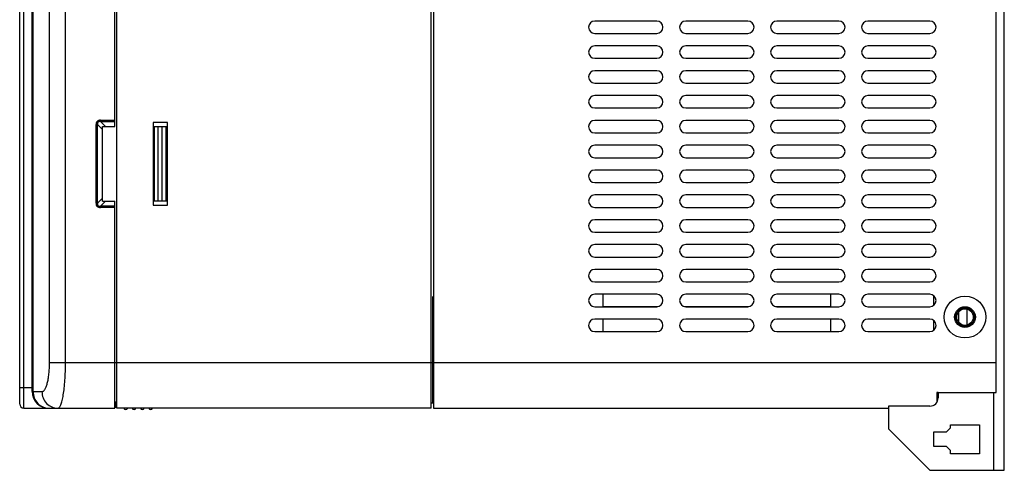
# Model space of a CAD drawing. Header units: millimetres. Extents: x 802 to 9345, y -804 to 1180.
# Tile 141 of 189: x 6332 to 6570, y -359 to -251. Entities that reach past the tile are written whole.
import ezdxf

# ---------------------------------------------------------------- set-up
doc = ezdxf.new("R2010")
doc.units = ezdxf.units.MM
doc.header["$LTSCALE"] = 30.734
doc.layers.get('0').update_dxf_attribs({"linetype": 'CONTINUOUS'})

msp = doc.modelspace()

# ---------------------------------------------------------------- linework, layer by layer
at = {"linetype": 'Continuous'}
for p, q in [((6333.17, -344.45), (6333.17, 175.55)), ((6355.67, -344.45), (6355.67, 175.55)), ((6431.67, -344.45), (6431.67, 175.55)), ((6432.17, 175.55), (6432.17, -344.45)), ((6343.26, -333.45), (6343.26, 164.55)), ((6332.17, -343.45), (6332.17, -74.45)), ((6335.17, -340.45), (6335.17, -74.45)), ((6335.4, -340.45), (6335.4, -74.45)), ((6339.39, -333.45), (6339.39, -74.45)), ((6568.17, -340.66), (6568.17, -115.25)), ((6570.17, -359.45), (6570.17, -123.95)), ((6355.17, -276.45), (6355.17, -126.45)), ((6486.17, -250.95), (6471.17, -250.95)), ((6508.17, -250.95), (6493.17, -250.95)), ((6530.17, -250.95), (6515.17, -250.95)), ((6552.17, -250.95), (6537.17, -250.95)), ((6471.17, -253.95), (6486.17, -253.95)), ((6493.17, -253.95), (6508.17, -253.95)), ((6515.17, -253.95), (6530.17, -253.95)), ((6537.17, -253.95), (6552.17, -253.95)), ((6486.17, -256.95), (6471.17, -256.95)), ((6508.17, -256.95), (6493.17, -256.95)), ((6530.17, -256.95), (6515.17, -256.95)), ((6552.17, -256.95), (6537.17, -256.95)), ((6471.17, -259.95), (6486.17, -259.95)), ((6493.17, -259.95), (6508.17, -259.95)), ((6515.17, -259.95), (6530.17, -259.95)), ((6537.17, -259.95), (6552.17, -259.95)), ((6486.17, -262.95), (6471.17, -262.95)), ((6508.17, -262.95), (6493.17, -262.95)), ((6530.17, -262.95), (6515.17, -262.95)), ((6552.17, -262.95), (6537.17, -262.95)), ((6471.17, -265.95), (6486.17, -265.95)), ((6493.17, -265.95), (6508.17, -265.95)), ((6515.17, -265.95), (6530.17, -265.95)), ((6537.17, -265.95), (6552.17, -265.95)), ((6486.17, -268.95), (6471.17, -268.95)), ((6508.17, -268.95), (6493.17, -268.95)), ((6530.17, -268.95), (6515.17, -268.95)), ((6552.17, -268.95), (6537.17, -268.95)), ((6471.17, -271.95), (6486.17, -271.95)), ((6493.17, -271.95), (6508.17, -271.95)), ((6515.17, -271.95), (6530.17, -271.95)), ((6537.17, -271.95), (6552.17, -271.95)), ((6350.97, -275.96), (6350.62, -275.96)), ((6350.62, -294.95), (6350.62, -275.96)), ((6350.97, -275.96), (6352.17, -277.16)), ((6350.97, -294.95), (6350.97, -275.96)), ((6351.68, -274.9), (6355.17, -274.9)), ((6351.68, -274.9), (6351.68, -275.25)), ((6351.68, -275.25), (6355.17, -275.25)), ((6351.68, -275.25), (6352.88, -276.45)), ((6367.87, -275.45), (6364.47, -275.45)), ((6364.47, -275.45), (6364.47, -295.45)), ((6367.87, -295.45), (6367.87, -275.45)), ((6486.17, -274.95), (6471.17, -274.95)), ((6508.17, -274.95), (6493.17, -274.95)), ((6530.17, -274.95), (6515.17, -274.95)), ((6552.17, -274.95), (6537.17, -274.95)), ((6352.17, -276.45), (6355.17, -276.45)), ((6352.17, -294.45), (6352.17, -276.45)), ((6364.47, -276.45), (6367.72, -276.45)), ((6364.67, -276.45), (6364.67, -294.45)), ((6365.54, -276.45), (6365.54, -294.45)), ((6366.54, -276.45), (6366.54, -294.45)), ((6367.54, -294.45), (6367.54, -276.45)), ((6367.72, -294.45), (6367.72, -276.45)), ((6471.17, -277.95), (6486.17, -277.95)), ((6493.17, -277.95), (6508.17, -277.95)), ((6515.17, -277.95), (6530.17, -277.95)), ((6537.17, -277.95), (6552.17, -277.95)), ((6486.17, -280.95), (6471.17, -280.95)), ((6508.17, -280.95), (6493.17, -280.95)), ((6530.17, -280.95), (6515.17, -280.95)), ((6552.17, -280.95), (6537.17, -280.95)), ((6471.17, -283.95), (6486.17, -283.95)), ((6493.17, -283.95), (6508.17, -283.95)), ((6515.17, -283.95), (6530.17, -283.95)), ((6537.17, -283.95), (6552.17, -283.95)), ((6486.17, -286.95), (6471.17, -286.95)), ((6508.17, -286.95), (6493.17, -286.95)), ((6530.17, -286.95), (6515.17, -286.95)), ((6552.17, -286.95), (6537.17, -286.95)), ((6471.17, -289.95), (6486.17, -289.95)), ((6493.17, -289.95), (6508.17, -289.95)), ((6515.17, -289.95), (6530.17, -289.95)), ((6537.17, -289.95), (6552.17, -289.95)), ((6350.62, -294.95), (6350.97, -294.95)), ((6350.97, -294.95), (6352.17, -293.75)), ((6351.68, -295.66), (6352.88, -294.45)), ((6352.17, -294.45), (6355.17, -294.45)), ((6355.17, -344.45), (6355.17, -294.45)), ((6367.72, -294.45), (6364.47, -294.45)), ((6486.17, -292.95), (6471.17, -292.95)), ((6508.17, -292.95), (6493.17, -292.95)), ((6530.17, -292.95), (6515.17, -292.95)), ((6552.17, -292.95), (6537.17, -292.95)), ((6355.17, -295.66), (6351.68, -295.66)), ((6351.68, -295.66), (6351.68, -296.01)), ((6355.17, -296.01), (6351.68, -296.01)), ((6364.47, -295.45), (6367.87, -295.45)), ((6471.17, -295.95), (6486.17, -295.95)), ((6493.17, -295.95), (6508.17, -295.95)), ((6515.17, -295.95), (6530.17, -295.95)), ((6537.17, -295.95), (6552.17, -295.95)), ((6486.17, -298.95), (6471.17, -298.95)), ((6508.17, -298.95), (6493.17, -298.95)), ((6530.17, -298.95), (6515.17, -298.95)), ((6552.17, -298.95), (6537.17, -298.95)), ((6471.17, -301.95), (6486.17, -301.95)), ((6493.17, -301.95), (6508.17, -301.95)), ((6515.17, -301.95), (6530.17, -301.95)), ((6537.17, -301.95), (6552.17, -301.95)), ((6486.17, -304.95), (6471.17, -304.95)), ((6508.17, -304.95), (6493.17, -304.95)), ((6530.17, -304.95), (6515.17, -304.95)), ((6552.17, -304.95), (6537.17, -304.95)), ((6471.17, -307.95), (6486.17, -307.95)), ((6493.17, -307.95), (6508.17, -307.95)), ((6515.17, -307.95), (6530.17, -307.95)), ((6537.17, -307.95), (6552.17, -307.95)), ((6486.17, -310.95), (6471.17, -310.95)), ((6508.17, -310.95), (6493.17, -310.95)), ((6530.17, -310.95), (6515.17, -310.95)), ((6552.17, -310.95), (6537.17, -310.95)), ((6471.17, -313.95), (6486.17, -313.95)), ((6493.17, -313.95), (6508.17, -313.95)), ((6515.17, -313.95), (6530.17, -313.95)), ((6537.17, -313.95), (6552.17, -313.95)), ((6432.07, -343.14), (6432.07, -317.45)), ((6486.17, -316.95), (6471.17, -316.95)), ((6473.17, -319.89), (6473.17, -317.02)), ((6508.17, -316.95), (6493.17, -316.95)), ((6530.17, -316.95), (6515.17, -316.95)), ((6528.17, -317.02), (6528.17, -319.89)), ((6552.17, -316.95), (6537.17, -316.95)), ((6553.17, -319.53), (6553.17, -317.38)), ((6471.17, -319.95), (6486.17, -319.95)), ((6473.17, -319.89), (6486.44, -319.89)), ((6492.9, -319.89), (6508.44, -319.89)), ((6493.17, -319.95), (6508.17, -319.95)), ((6514.9, -319.89), (6528.17, -319.89)), ((6515.17, -319.95), (6530.17, -319.95)), ((6537.17, -319.95), (6552.17, -319.95)), ((6559.17, -323.77), (6559.17, -321.14)), ((6561.17, -324.39), (6561.17, -320.52)), ((6486.17, -322.95), (6471.17, -322.95)), ((6473.17, -325.95), (6473.17, -322.95)), ((6508.17, -322.95), (6493.17, -322.95)), ((6530.17, -322.95), (6515.17, -322.95)), ((6528.17, -322.95), (6528.17, -325.95)), ((6552.17, -322.95), (6537.17, -322.95)), ((6553.17, -325.53), (6553.17, -323.38)), ((6471.17, -325.95), (6486.17, -325.95)), ((6493.17, -325.95), (6508.17, -325.95)), ((6515.17, -325.95), (6530.17, -325.95)), ((6537.17, -325.95), (6552.17, -325.95)), ((6339.39, -333.45), (6432.07, -333.45)), ((6432.17, -333.45), (6568.17, -333.45)), ((6332.17, -339.45), (6335.17, -339.45)), ((6335.17, -340.45), (6337.55, -340.45)), ((6554.17, -340.7), (6553.87, -340.7)), ((6553.87, -340.7), (6553.87, -342.98)), ((6554.17, -340.7), (6554.17, -341.95)), ((6567.67, -359.45), (6567.67, -340.66)), ((6333.17, -344.45), (6355.17, -344.45)), ((6355.67, -343), (6355.17, -343.01)), ((6355.67, -344.27), (6355.17, -344.27)), ((6355.38, -343), (6355.38, -344.27)), ((6431.67, -344.45), (6355.67, -344.45)), ((6431.67, -343.15), (6432.07, -343.14)), ((6432.17, -344.45), (6453.67, -344.45)), ((6453.67, -344.44), (6470.67, -344.44)), ((6453.67, -344.44), (6470.67, -344.44)), ((6453.67, -344.44), (6453.67, -344.44)), ((6470.67, -344.44), (6470.67, -344.44)), ((6470.67, -344.45), (6481.17, -344.45)), ((6481.17, -344.44), (6498.17, -344.44)), ((6481.17, -344.44), (6498.17, -344.44)), ((6481.17, -344.44), (6481.17, -344.44)), ((6498.17, -344.44), (6498.17, -344.44)), ((6498.17, -344.45), (6508.67, -344.45)), ((6508.67, -344.44), (6525.67, -344.44)), ((6508.67, -344.44), (6525.67, -344.44)), ((6508.67, -344.44), (6508.67, -344.44)), ((6525.67, -344.44), (6525.67, -344.44)), ((6525.67, -344.45), (6536.17, -344.45)), ((6536.17, -344.44), (6542.17, -344.44)), ((6536.17, -344.44), (6542.17, -344.44)), ((6536.17, -344.44), (6536.17, -344.44)), ((6552.17, -343.95), (6542.17, -343.95)), ((6542.17, -343.95), (6542.17, -349.45)), ((6542.17, -349.45), (6552.17, -359.45)), ((6556.17, -350.2), (6557.17, -349.2)), ((6557.17, -348.45), (6564.17, -348.45)), ((6557.17, -349.2), (6557.17, -348.45)), ((6564.17, -348.45), (6564.17, -355.45)), ((6553.17, -350.2), (6556.17, -350.2)), ((6553.17, -353.7), (6553.17, -350.2)), ((6556.17, -353.7), (6553.17, -353.7)), ((6557.17, -354.7), (6556.17, -353.7)), ((6557.17, -355.45), (6557.17, -354.7)), ((6564.17, -355.45), (6557.17, -355.45)), ((6552.17, -359.45), (6570.17, -359.45))]:
    msp.add_line(p, q, dxfattribs=at)
for radius in [5.05, 2.5, 2.3, 2.25, 2]:
    msp.add_circle((6560.67, -322.45), radius, dxfattribs=at)
for centre, radius, start, end in [((6471.17, -252.45), 1.5, 90, 270), ((6486.17, -252.45), 1.5, 270, 90), ((6493.17, -252.45), 1.5, 90, 270), ((6508.17, -252.45), 1.5, 270, 90), ((6515.17, -252.45), 1.5, 90, 270), ((6530.17, -252.45), 1.5, 270, 90), ((6537.17, -252.45), 1.5, 90, 270), ((6552.17, -252.45), 1.5, 270, 90), ((6471.17, -258.45), 1.5, 90, 270), ((6486.17, -258.45), 1.5, 270, 90), ((6493.17, -258.45), 1.5, 90, 270), ((6508.17, -258.45), 1.5, 270, 90), ((6515.17, -258.45), 1.5, 90, 270), ((6530.17, -258.45), 1.5, 270, 90), ((6537.17, -258.45), 1.5, 90, 270), ((6552.17, -258.45), 1.5, 270, 90), ((6471.17, -264.45), 1.5, 90, 270), ((6486.17, -264.45), 1.5, 270, 90), ((6493.17, -264.45), 1.5, 90, 270), ((6508.17, -264.45), 1.5, 270, 90), ((6515.17, -264.45), 1.5, 90, 270), ((6530.17, -264.45), 1.5, 270, 90), ((6537.17, -264.45), 1.5, 90, 270), ((6552.17, -264.45), 1.5, 270, 90), ((6471.17, -270.45), 1.5, 90, 270), ((6486.17, -270.45), 1.5, 270, 90), ((6493.17, -270.45), 1.5, 90, 270), ((6508.17, -270.45), 1.5, 270, 90), ((6515.17, -270.45), 1.5, 90, 270), ((6530.17, -270.45), 1.5, 270, 90), ((6537.17, -270.45), 1.5, 90, 270), ((6552.17, -270.45), 1.5, 270, 90), ((6471.17, -276.45), 1.5, 90, 270), ((6486.17, -276.45), 1.5, 270, 90), ((6493.17, -276.45), 1.5, 90, 270), ((6508.17, -276.45), 1.5, 270, 90), ((6515.17, -276.45), 1.5, 90, 270), ((6530.17, -276.45), 1.5, 270, 90), ((6537.17, -276.45), 1.5, 90, 270), ((6552.17, -276.45), 1.5, 270, 90), ((6471.17, -282.45), 1.5, 90, 270), ((6486.17, -282.45), 1.5, 270, 90), ((6493.17, -282.45), 1.5, 90, 270), ((6508.17, -282.45), 1.5, 270, 90), ((6515.17, -282.45), 1.5, 90, 270), ((6530.17, -282.45), 1.5, 270, 90), ((6537.17, -282.45), 1.5, 90, 270), ((6552.17, -282.45), 1.5, 270, 90), ((6471.17, -288.45), 1.5, 90, 270), ((6486.17, -288.45), 1.5, 270, 90), ((6493.17, -288.45), 1.5, 90, 270), ((6508.17, -288.45), 1.5, 270, 90), ((6515.17, -288.45), 1.5, 90, 270), ((6530.17, -288.45), 1.5, 270, 90), ((6537.17, -288.45), 1.5, 90, 270), ((6552.17, -288.45), 1.5, 270, 90), ((6471.17, -294.45), 1.5, 90, 270), ((6486.17, -294.45), 1.5, 270, 90), ((6493.17, -294.45), 1.5, 90, 270), ((6508.17, -294.45), 1.5, 270, 90), ((6515.17, -294.45), 1.5, 90, 270), ((6530.17, -294.45), 1.5, 270, 90), ((6537.17, -294.45), 1.5, 90, 270), ((6552.17, -294.45), 1.5, 270, 90), ((6471.17, -300.45), 1.5, 90, 270), ((6486.17, -300.45), 1.5, 270, 90), ((6493.17, -300.45), 1.5, 90, 270), ((6508.17, -300.45), 1.5, 270, 90), ((6515.17, -300.45), 1.5, 90, 270), ((6530.17, -300.45), 1.5, 270, 90), ((6537.17, -300.45), 1.5, 90, 270), ((6552.17, -300.45), 1.5, 270, 90), ((6471.17, -306.45), 1.5, 90, 270), ((6486.17, -306.45), 1.5, 270, 90), ((6493.17, -306.45), 1.5, 90, 270), ((6508.17, -306.45), 1.5, 270, 90), ((6515.17, -306.45), 1.5, 90, 270), ((6530.17, -306.45), 1.5, 270, 90), ((6537.17, -306.45), 1.5, 90, 270), ((6552.17, -306.45), 1.5, 270, 90), ((6471.17, -312.45), 1.5, 90, 270), ((6486.17, -312.45), 1.5, 270, 90), ((6493.17, -312.45), 1.5, 90, 270), ((6508.17, -312.45), 1.5, 270, 90), ((6515.17, -312.45), 1.5, 90, 270), ((6530.17, -312.45), 1.5, 270, 90), ((6537.17, -312.45), 1.5, 90, 270), ((6552.17, -312.45), 1.5, 270, 90), ((6471.17, -318.45), 1.5, 90, 270), ((6486.17, -318.45), 1.5, 270, 90), ((6493.17, -318.45), 1.5, 90, 270), ((6508.17, -318.45), 1.5, 270, 90), ((6515.17, -318.45), 1.5, 90, 270), ((6530.17, -318.45), 1.5, 270, 90), ((6537.17, -318.45), 1.5, 90, 270), ((6552.17, -318.45), 1.5, 270, 90), ((6471.17, -324.45), 1.5, 90, 270), ((6486.17, -324.45), 1.5, 270, 90), ((6493.17, -324.45), 1.5, 90, 270), ((6508.17, -324.45), 1.5, 270, 90), ((6515.17, -324.45), 1.5, 90, 270), ((6530.17, -324.45), 1.5, 270, 90), ((6537.17, -324.45), 1.5, 90, 270), ((6552.17, -324.45), 1.5, 270, 90), ((6339.17, -340.45), 4, 180, 270), ((6552.17, -341.95), 2, 270, 0), ((6333.17, -343.45), 1, 180, 270), ((6357.82, -344.27), 0.5, 202.2152, 337.7848), ((6359.82, -344.27), 0.5, 202.2152, 337.7848), ((6361.82, -344.27), 0.5, 202.2152, 337.7848), ((6363.82, -344.27), 0.5, 202.2152, 337.7848)]:
    msp.add_arc(centre, radius, start, end, dxfattribs=at)
msp.add_ellipse((3394.4, -333.45), major_axis=(4201.68, 0), ratio=0.002618, start_param=-0.719668, end_param=-0.714598, dxfattribs=at)
for points, knots in [([(6351.68, -274.9), (6351.53, -274.9), (6351.25, -274.93), (6350.87, -275.15), (6350.65, -275.53), (6350.62, -275.82), (6350.62, -275.96)], [0, 0, 0, 0, 0.25052, 0.5, 0.74948, 1, 1, 1, 1]), ([(6351.68, -275.25), (6351.58, -275.24), (6351.42, -275.23), (6351.22, -275.29), (6351.1, -275.38), (6351.01, -275.51), (6350.95, -275.7), (6350.95, -275.86), (6350.97, -275.96)], [0, 0, 0, 0, 0.249177, 0.374526, 0.5, 0.625475, 0.750823, 1, 1, 1, 1]), ([(6350.62, -294.95), (6350.62, -295.09), (6350.65, -295.38), (6350.87, -295.75), (6351.25, -295.97), (6351.53, -296.01), (6351.68, -296.01)], [0, 0, 0, 0, 0.25052, 0.5, 0.74948, 1, 1, 1, 1]), ([(6350.97, -294.95), (6350.95, -295.05), (6350.95, -295.21), (6351.01, -295.4), (6351.1, -295.53), (6351.22, -295.62), (6351.42, -295.68), (6351.58, -295.67), (6351.68, -295.66)], [0, 0, 0, 0, 0.249177, 0.374526, 0.5, 0.625475, 0.750823, 1, 1, 1, 1]), ([(6337.55, -340.45), (6337.61, -340.45), (6337.73, -340.43), (6337.91, -340.32), (6338.09, -340.16), (6338.33, -339.82), (6338.6, -339.25), (6338.87, -338.39), (6339.09, -337.34), (6339.26, -336.14), (6339.36, -334.82), (6339.39, -333.92), (6339.39, -333.45)], [0, 0, 0, 0, 0.023938, 0.050623, 0.082032, 0.119291, 0.213073, 0.332821, 0.47623, 0.639138, 0.815949, 1, 1, 1, 1]), ([(6341.41, -344.45), (6341.48, -344.45), (6341.62, -344.41), (6341.8, -344.23), (6341.97, -343.97), (6342.13, -343.6), (6342.29, -343.14), (6342.44, -342.59), (6342.59, -341.96), (6342.77, -340.95), (6342.96, -339.52), (6343.13, -337.63), (6343.23, -335.59), (6343.26, -334.17), (6343.26, -333.45)], [0, 0, 0, 0, 0.016369, 0.037107, 0.064472, 0.099304, 0.141817, 0.19192, 0.249338, 0.313668, 0.460925, 0.62864, 0.810646, 1, 1, 1, 1]), ([(6335.4, -340.45), (6335.4, -340.97), (6335.6, -342.02), (6336.46, -343.35), (6337.74, -344.24), (6338.77, -344.45), (6339.27, -344.45)], [0, 0, 0, 0, 0.253853, 0.505467, 0.753878, 1, 1, 1, 1]), ([(6337.55, -340.45), (6337.55, -340.97), (6337.74, -342.02), (6338.6, -343.35), (6339.89, -344.24), (6340.91, -344.45), (6341.41, -344.45)], [0, 0, 0, 0, 0.253853, 0.505467, 0.753878, 1, 1, 1, 1]), ([(6451.74, -344.45), (6451.89, -344.45), (6452.53, -344.45), (6453.18, -344.44), (6453.67, -344.44)], [0, 0, 0, 0, 0.234326, 1, 1, 1, 1]), ([(6470.67, -344.44), (6470.84, -344.44), (6471.49, -344.44), (6472.13, -344.45), (6472.61, -344.45)], [0, 0, 0, 0, 0.260895, 1, 1, 1, 1]), ([(6479.24, -344.45), (6479.39, -344.45), (6480.03, -344.45), (6480.68, -344.44), (6481.17, -344.44)], [0, 0, 0, 0, 0.234326, 1, 1, 1, 1]), ([(6498.17, -344.44), (6498.34, -344.44), (6498.99, -344.44), (6499.63, -344.45), (6500.11, -344.45)], [0, 0, 0, 0, 0.260895, 1, 1, 1, 1]), ([(6506.74, -344.45), (6506.89, -344.45), (6507.53, -344.45), (6508.18, -344.44), (6508.67, -344.44)], [0, 0, 0, 0, 0.234326, 1, 1, 1, 1]), ([(6525.67, -344.44), (6525.84, -344.44), (6526.49, -344.44), (6527.13, -344.45), (6527.61, -344.45)], [0, 0, 0, 0, 0.260895, 1, 1, 1, 1]), ([(6534.24, -344.45), (6534.39, -344.45), (6535.03, -344.45), (6535.68, -344.44), (6536.17, -344.44)], [0, 0, 0, 0, 0.234326, 1, 1, 1, 1])]:
    msp.add_open_spline(points, degree=3, knots=knots, dxfattribs=at)

doc.saveas('drawing.dxf')
